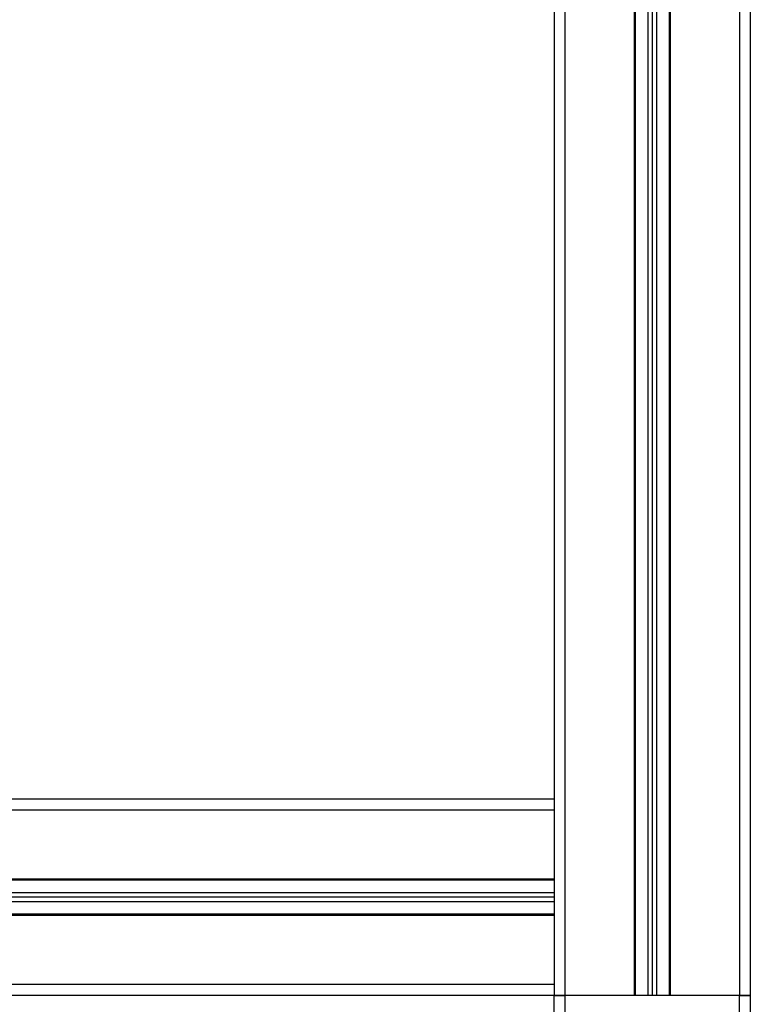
# Model space of a CAD drawing. Header units: millimetres. Extents: x 0 to 420, y 0 to 297.
# Tile 45 of 48: x 304 to 317, y 196 to 214. Entities that reach past the tile are written whole.
import ezdxf

# ---------------------------------------------------------------- set-up
doc = ezdxf.new("R2010")
doc.units = ezdxf.units.MM

msp = doc.modelspace()

# ---------------------------------------------------------------- linework, layer by layer
at = {"color": 7, "linetype": 'Continuous', "lineweight": 25}
for p, q in [((313.95489, 231.11437), (313.95489, 199.6195)), ((314.1493, 231.11437), (314.1493, 196.12006)), ((315.38188, 231.11437), (315.38188, 196.12006)), ((315.40132, 231.11437), (315.40132, 196.12006)), ((315.62684, 231.11437), (315.62684, 196.12006)), ((315.7046, 231.11437), (315.7046, 196.12006)), ((315.78237, 231.11437), (315.78237, 196.12006)), ((316.00789, 231.11437), (316.00789, 196.12006)), ((316.02733, 231.11437), (316.02733, 196.12006)), ((317.25991, 231.11437), (317.25991, 196.12006)), ((317.45432, 222.77989), (317.45432, 196.12006)), ((313.95489, 199.6195), (294.90243, 199.6195)), ((313.95489, 199.6195), (313.95489, 199.42508)), ((313.95489, 199.42508), (294.90243, 199.42508)), ((313.95489, 199.42508), (313.95489, 198.19251)), ((313.95489, 198.19251), (294.90243, 198.19251)), ((313.95489, 198.17306), (294.90243, 198.17306)), ((313.95489, 198.19251), (313.95489, 197.54705)), ((313.95489, 197.94755), (294.90243, 197.94755)), ((313.95489, 197.86978), (294.90243, 197.86978)), ((313.95489, 197.79201), (294.90243, 197.79201)), ((313.95489, 197.5665), (294.90243, 197.5665)), ((313.95489, 197.54705), (294.90243, 197.54705)), ((313.95489, 197.54705), (313.95489, 196.31448)), ((313.95489, 196.31448), (294.90243, 196.31448)), ((313.95489, 196.31448), (313.95489, 196.12006)), ((313.95489, 196.12006), (294.90243, 196.12006)), ((314.1493, 196.12006), (313.95489, 196.12006)), ((313.95489, 195.18688), (313.95489, 196.12006)), ((313.95489, 196.12006), (314.1493, 196.12006)), ((315.38188, 196.12006), (314.1493, 196.12006)), ((314.1493, 196.12006), (314.1493, 195.18688)), ((317.25991, 196.12006), (314.1493, 196.12006)), ((317.25991, 196.12006), (316.02733, 196.12006)), ((317.45432, 196.12006), (317.25991, 196.12006)), ((317.25991, 195.18688), (317.25991, 196.12006)), ((317.25991, 196.12006), (317.45432, 196.12006)), ((317.45432, 196.12006), (317.45432, 195.18688))]:
    msp.add_line(p, q, dxfattribs=at)

doc.saveas('drawing.dxf')
